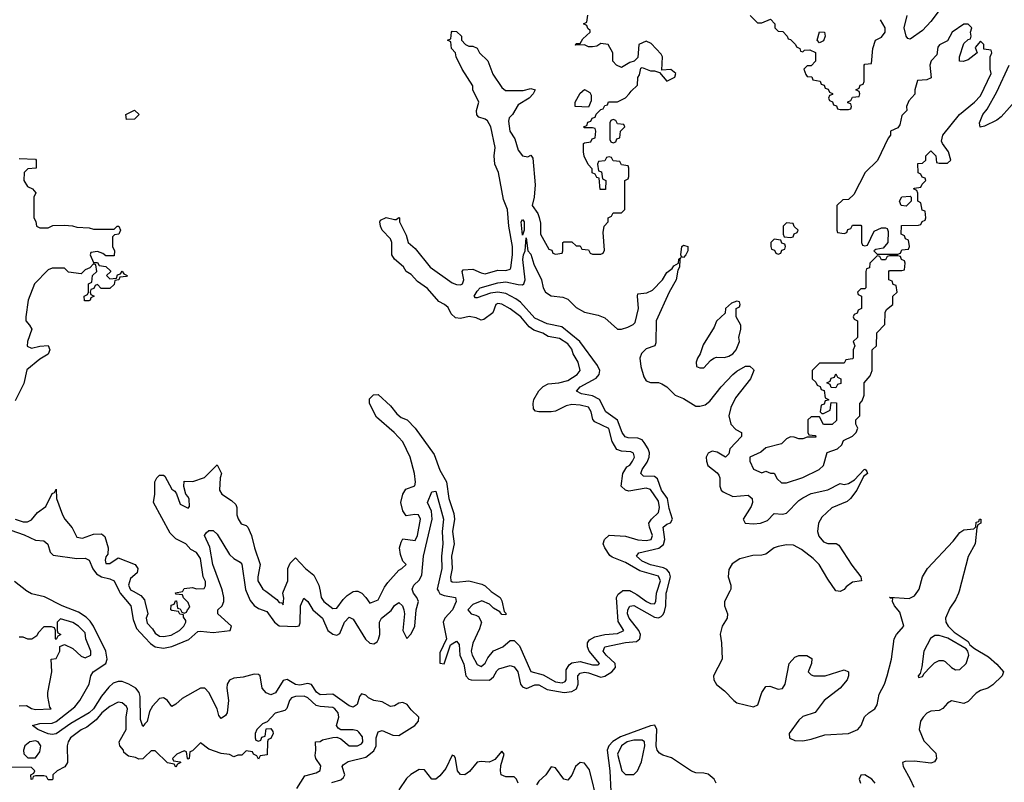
# Model space of a CAD drawing. Header units: inches. Extents: x 2710684 to 2828758, y 857022 to 965663.
# Tile 119 of 256: x 2769393 to 2774166, y 869074 to 872770. Entities that reach past the tile are written whole.
import ezdxf

# ---------------------------------------------------------------- set-up
doc = ezdxf.new("R2010")
doc.units = ezdxf.units.IN
doc.header["$MEASUREMENT"] = 0
for name, color, linetype in [('C7866', 7, 'Continuous'), ('C7867', 7, 'Continuous'), ('C7876', 7, 'Continuous'), ('C7877', 7, 'Continuous')]:
    doc.layers.add(name, color=color, linetype=linetype)

msp = doc.modelspace()

# ---------------------------------------------------------------- linework, layer by layer
at = {"layer": 'C7866', "color": 4}
for points, elevation in [([(2770000, 869356.6), (2769990, 869344), (2769978.4, 869378.4), (2769976.9, 869490), (2769971.1, 869510), (2769955.1, 869530), (2769922, 869550), (2769890, 869562.7), (2769870, 869562.7), (2769846.3, 869553.7), (2769824.3, 869535.7), (2769788.6, 869491.4), (2769750.2, 869430), (2769730, 869411), (2769640.7, 869359.3), (2769570, 869309.6), (2769550, 869305.1), (2769530, 869309.7), (2769481.2, 869330), (2769455.3, 869350), (2769490, 869359.5), (2769550, 869361.1), (2769570, 869368.4), (2769660.5, 869439.5), (2769684.4, 869470), (2769729.3, 869550), (2769737, 869590), (2769749.6, 869610), (2769811, 869650), (2769817.4, 869670), (2769809.8, 869710), (2769750.5, 869830.5), (2769734.5, 869854.5), (2769714.5, 869874.5), (2769678, 869898), (2769598.4, 869930), (2769512.4, 869972.4), (2769450, 869987.2), (2769430, 869998.3), (2769427.8, 870000)], 4), ([(2769874.3, 870000), (2769879.1, 869990), (2769931.8, 869930), (2769942.8, 869862.8), (2769958.7, 869818.7), (2770000, 869775.9)], 4), ([(2769943.3, 870000), (2769979.9, 869979.9), (2769998, 869958), (2770000, 869949.5)], 8), ([(2769390, 869444.9), (2769426, 869446), (2769450, 869431.3), (2769470, 869427.3), (2769546, 869430), (2769538, 869438), (2769528.7, 869490), (2769528.7, 869510), (2769548, 869610), (2769546, 869670), (2769570, 869674), (2769588, 869710), (2769588, 869732), (2769610, 869742), (2769650, 869722), (2769690, 869684.7), (2769710, 869678), (2769738, 869690), (2769738, 869710), (2769714, 869770), (2769710, 869798), (2769678, 869830), (2769650, 869848), (2769590, 869866), (2769574, 869850), (2769574, 869810), (2769578, 869798), (2769592, 869790), (2769578, 869782), (2769570, 869766), (2769566, 869770), (2769566, 869810), (2769562, 869822), (2769547.3, 869827.3), (2769510, 869828), (2769482, 869798), (2769476, 869784), (2769451.6, 869768.4), (2769431.6, 869768.4), (2769410, 869778), (2769390, 869778)], 8), ([(2770000, 869197.5), (2769990, 869188), (2769970, 869186), (2769954.6, 869194.6), (2769920.4, 869200.4), (2769898, 869218), (2769895.3, 869230), (2769878, 869250), (2769875.3, 869270), (2769909, 869330), (2769908.7, 869390), (2769915.1, 869430), (2769910, 869442), (2769890, 869459), (2769870, 869462), (2769830, 869442), (2769791, 869410), (2769763.4, 869376.6), (2769718.8, 869341.2), (2769690, 869329), (2769638.8, 869290), (2769627.3, 869270), (2769622.8, 869250), (2769624.7, 869170), (2769611.1, 869148.9), (2769574, 869130), (2769554, 869110), (2769554, 869090), (2769550, 869086), (2769530, 869086), (2769522, 869102), (2769510, 869106), (2769470, 869106), (2769458, 869102), (2769454, 869090), (2769448, 869088), (2769446, 869110), (2769462, 869118), (2769466, 869130), (2769450, 869146), (2769352.7, 869147.3)], 8)]:
    msp.add_lwpolyline(points, dxfattribs=dict(at, elevation=elevation))
at = {"layer": 'C7866', "color": 4, "elevation": 8}
msp.add_lwpolyline([(2769470, 869274.5), (2769442, 869270), (2769418, 869250), (2769411.3, 869230), (2769412, 869212), (2769432.7, 869192.7), (2769470, 869192), (2769490, 869222), (2769495.1, 869250), (2769482, 869270)], close=True, dxfattribs=at)
at = {"layer": 'C7867', "color": 4, "elevation": 8}
msp.add_lwpolyline([(2769910, 872286), (2769908, 872310), (2769950, 872331.3), (2769971.3, 872310), (2769950, 872288)], close=True, dxfattribs=at)
at = {"layer": 'C7867', "color": 4}
for points, elevation in [([(2769390, 872098), (2769470, 872094), (2769472, 872090), (2769472, 872050), (2769432.7, 872047.3), (2769414, 872030), (2769412, 871990), (2769430, 871962), (2769454, 871950), (2769471.6, 871931.6), (2769462, 871910), (2769462, 871810), (2769471.6, 871791.6), (2769474, 871770), (2769490, 871762), (2769530, 871762), (2769552.7, 871772.7), (2769610, 871774), (2769648.4, 871771.6), (2769670, 871764.7), (2769730, 871762), (2769750, 871754), (2769850, 871754), (2769866, 871770), (2769874, 871770), (2769882, 871750), (2769874, 871730), (2769852.7, 871727.3), (2769842, 871718), (2769842, 871670), (2769852, 871650), (2769850, 871626), (2769810, 871626), (2769796.4, 871636.4), (2769770, 871646), (2769738, 871642), (2769734, 871630), (2769750, 871594), (2769770, 871594), (2769778, 871578), (2769810, 871574), (2769832.7, 871552.7), (2769832.7, 871547.3), (2769814, 871530), (2769830, 871514), (2769862, 871518), (2769867.3, 871532.7), (2769882, 871538), (2769890, 871552), (2769898, 871538), (2769914, 871530), (2769910, 871526), (2769878, 871522), (2769874, 871510), (2769854, 871506), (2769850, 871486), (2769830, 871468), (2769788, 871468), (2769770, 871486), (2769758, 871482), (2769752.7, 871467.3), (2769738, 871462), (2769734, 871450), (2769738, 871438), (2769754, 871430), (2769738, 871422), (2769734, 871410), (2769727.3, 871407.3), (2769707.3, 871407.3), (2769706, 871430), (2769722, 871438), (2769726, 871450), (2769726, 871490), (2769742, 871498), (2769746, 871530), (2769766, 871550), (2769762, 871582), (2769750, 871586), (2769732.7, 871567.3), (2769710, 871558), (2769690, 871538), (2769630, 871546), (2769610, 871566), (2769550, 871566), (2769530, 871558), (2769464.7, 871490), (2769434, 871410), (2769422, 871330), (2769422.8, 871310), (2769441, 871290), (2769451, 871270), (2769430.8, 871210), (2769428.1, 871188.1), (2769450, 871177.3), (2769490, 871187.3), (2769531.3, 871191.3), (2769538.8, 871170), (2769530.5, 871149.5), (2769490, 871125.2), (2769426.9, 871073.1), (2769413, 871007), (2769370, 870922)], 8), ([(2769371.3, 870350), (2769410, 870336), (2769430, 870336), (2769450, 870346), (2769479, 870381), (2769519, 870410), (2769550, 870474), (2769562, 870478), (2769570, 870494), (2769571.3, 870450), (2769601, 870370), (2769611.3, 870350), (2769647.1, 870307.1), (2769670, 870262), (2769696.9, 870256.9), (2769750, 870276), (2769790, 870278), (2769805.4, 870265.4), (2769822, 870210), (2769819.6, 870180.4), (2769810, 870166), (2769806.8, 870150), (2769810, 870134), (2769830, 870134), (2769870, 870162), (2769952, 870130), (2769964.7, 870110), (2769962, 870090), (2769930, 870062), (2769920.7, 870030), (2769930, 870007.3), (2769943.3, 870000)], 8), ([(2769350, 870295.3), (2769413.7, 870273.7), (2769470, 870248.2), (2769510, 870244.9), (2769528.5, 870228.5), (2769540.4, 870190), (2769555.6, 870175.6), (2769670, 870158.3), (2769710, 870160.4), (2769730, 870150.7), (2769747.8, 870107.8), (2769764.9, 870084.9), (2769790, 870070.2), (2769830, 870060.9), (2769850.2, 870050.2), (2769874.3, 870000)], 4), ([(2769427.8, 870000), (2769367.7, 870047.7)], 4)]:
    msp.add_lwpolyline(points, dxfattribs=dict(at, elevation=elevation))
at = {"layer": 'C7876', "color": 4}
for points, elevation in [([(2770000, 869949.5), (2770014, 869890), (2770006, 869870), (2770010, 869844.7), (2770037.1, 869817.1), (2770050, 869796), (2770070, 869782), (2770090, 869780.7), (2770127.3, 869787.3), (2770168, 869810), (2770188, 869830), (2770198, 869850), (2770198, 869858), (2770186, 869874), (2770186, 869886), (2770168.4, 869888.4), (2770162, 869902), (2770130, 869906), (2770126, 869910), (2770127.3, 869932.7), (2770142, 869938), (2770147.3, 869952.7), (2770152.7, 869952.7), (2770158, 869918), (2770170, 869914), (2770178, 869898), (2770190, 869894), (2770202, 869898), (2770206, 869910), (2770218, 869922), (2770210, 869946), (2770187.3, 869967.3), (2770182, 869982), (2770150, 869986), (2770147.3, 869992.7), (2770182, 869998), (2770183, 870000)], 8), ([(2770000, 869775.9), (2770027.4, 869747.4), (2770050, 869730.2), (2770090, 869724.5), (2770130, 869732.9), (2770213.3, 869766.7), (2770255.8, 869804.2), (2770270, 869807.1), (2770330, 869800.2), (2770412.3, 869810), (2770418.7, 869830), (2770354, 869890), (2770352.7, 869910), (2770373.6, 869930), (2770382, 869950), (2770382.3, 869970), (2770375.3, 870000)], 4), ([(2770491, 870000), (2770510, 869954.4), (2770530, 869930.4), (2770550, 869915.8), (2770590, 869902.4), (2770627.4, 869850), (2770650, 869832.9), (2770731.3, 869828.7), (2770747, 869833), (2770752.4, 869847.6), (2770754.7, 869930), (2770770, 869966.8), (2770790, 869951), (2770813.7, 869910), (2770860.3, 869870), (2770886.5, 869810), (2770910, 869791.8), (2770930, 869787.6), (2770945.1, 869794.9), (2770966.9, 869850), (2770990, 869874), (2771010, 869864), (2771068.5, 869768.5), (2771090, 869749), (2771110, 869744.6), (2771124.9, 869755.1), (2771132.3, 869767.7), (2771138.2, 869790), (2771137.7, 869850), (2771146, 869870), (2771193.7, 869906.3), (2771210, 869930.6), (2771230, 869944.9), (2771248.5, 869928.5), (2771254.9, 869910), (2771257.4, 869890), (2771250.4, 869810.4), (2771270, 869771), (2771290, 869794), (2771308, 869830), (2771314.5, 869910), (2771325.7, 869950), (2771318.3, 869970), (2771301.3, 869990), (2771298, 870000)], 4), ([(2770585.5, 870000), (2770639.8, 869959.8), (2770650, 869946), (2770663.6, 869943.6), (2770670, 869934), (2770673.6, 869966.4), (2770668, 869990), (2770672.1, 870000)], 8), ([(2770848.9, 870000), (2770854.8, 869970), (2770866.8, 869950), (2770910, 869916), (2770930, 869918), (2770960.7, 869959.3), (2770980.7, 869979.3), (2771010, 869998.8), (2771020.9, 870000)], 8), ([(2771032, 870000), (2771050.6, 869990.6), (2771071.3, 869970), (2771090, 869942), (2771130, 869958), (2771151.2, 870000)], 8), ([(2771422.4, 870000), (2771430, 869987.2), (2771450, 869978.9), (2771506, 869970), (2771508.5, 869950), (2771490.9, 869909.1), (2771453.1, 869870), (2771445.2, 869850), (2771461.3, 869770), (2771430, 869702), (2771430, 869652), (2771450, 869648), (2771480.5, 869739.5), (2771510, 869758.8), (2771522.5, 869742.5), (2771527.2, 869690), (2771545.9, 869645.9), (2771555.2, 869590), (2771570, 869573.1), (2771581, 869570), (2771670.9, 869569.1), (2771690, 869584.9), (2771705.7, 869614.3), (2771716.2, 869623.8), (2771770, 869639.5), (2771790, 869634), (2771807.4, 869610), (2771820.9, 869550), (2771830, 869536.4), (2771850, 869528.9), (2771890, 869546.3), (2771910, 869546.5), (2771950, 869523.6), (2772031.5, 869508.5), (2772070, 869514.2), (2772092.7, 869527.3), (2772099.8, 869550), (2772098.3, 869590), (2772110, 869603.7), (2772130, 869607.1), (2772150, 869603.8), (2772210, 869583.2), (2772230, 869589.1), (2772263.5, 869610), (2772280.4, 869630), (2772279.8, 869650), (2772235.4, 869690), (2772222, 869710), (2772229.5, 869730), (2772330, 869751.1), (2772383.5, 869756.5), (2772399.7, 869770), (2772402, 869790), (2772393.8, 869810), (2772347.3, 869870), (2772339.2, 869890), (2772340.4, 869910), (2772350, 869928), (2772370, 869930.3), (2772470, 869873.8), (2772490, 869871.6), (2772502, 869878), (2772512.7, 869887.3), (2772519, 869901), (2772525.3, 869930), (2772527, 869990), (2772529.5, 870000)], 4), ([(2771677.5, 870000), (2771678.8, 869998.8), (2771722, 869970), (2771730, 869954), (2771742, 869902), (2771750, 869894), (2771750, 869886), (2771730, 869888), (2771720.4, 869900.4), (2771690, 869918), (2771670, 869938), (2771633.6, 869953.6), (2771590, 869935.3), (2771566, 869910), (2771582, 869890), (2771604.7, 869884.7), (2771616.9, 869876.9), (2771631.3, 869850), (2771622, 869818), (2771590, 869748.7), (2771581.6, 869710), (2771586, 869690), (2771610, 869644.7), (2771630, 869636), (2771650, 869651.3), (2771662.9, 869677.1), (2771689.3, 869710.7), (2771735.3, 869730), (2771770, 869762), (2771790, 869762), (2771815.9, 869735.9), (2771870, 869611), (2771930, 869595.5), (2771990, 869560.5), (2772023.2, 869556.8), (2772037.2, 869562.8), (2772042.7, 869570), (2772041.6, 869618.4), (2772056.3, 869643.7), (2772070, 869653.4), (2772110, 869659.3), (2772170, 869643.1), (2772197, 869643), (2772204, 869650), (2772154, 869710), (2772146, 869730), (2772145.2, 869750), (2772154.8, 869765.2), (2772181, 869779), (2772230, 869790.8), (2772290, 869794.8), (2772322, 869810), (2772293.4, 869853.4), (2772286, 869970), (2772293.6, 869986.4), (2772312.8, 870000)], 8), ([(2772355.5, 870000), (2772384.4, 869984.4), (2772431, 869950), (2772450, 869940.5), (2772470, 869938.8), (2772476.2, 869950), (2772480.5, 869990), (2772483.6, 870000)], 8), ([(2772834.7, 870000), (2772810.3, 869950), (2772810.3, 869930), (2772824.2, 869890), (2772822.6, 869870), (2772798.9, 869830), (2772788.1, 869791.9), (2772795.2, 869750), (2772797.6, 869670), (2772755.8, 869590), (2772758.4, 869570), (2772770, 869547.7), (2772810, 869517.3), (2772854.9, 869470), (2772870, 869459.5), (2772950, 869439.1), (2772970.9, 869449.1), (2772990.9, 869509.1), (2773010, 869538), (2773030, 869540.4), (2773070, 869525.3), (2773090, 869528.4), (2773103, 869550), (2773123.6, 869650), (2773150, 869680.5), (2773170, 869688.2), (2773208, 869688), (2773233.4, 869673.4), (2773230.7, 869650), (2773214.8, 869610), (2773230, 869594.8), (2773242, 869590), (2773298, 869590), (2773390, 869618.8), (2773411, 869610), (2773410.7, 869590), (2773404, 869570), (2773370.7, 869530), (2773292.4, 869470), (2773248.5, 869411.5), (2773190, 869392.8), (2773170, 869375.1), (2773123.8, 869310), (2773124.9, 869290), (2773130, 869286), (2773150, 869276.4), (2773190, 869275.3), (2773230, 869283.2), (2773295.2, 869304.8), (2773410, 869311.3), (2773455.4, 869330), (2773472, 869350), (2773488.8, 869391.2), (2773508.8, 869411.2), (2773538.4, 869430), (2773549.6, 869450), (2773558.7, 869501.3), (2773584.7, 869550), (2773598.9, 869590), (2773618.4, 869670), (2773632.3, 869770), (2773642.7, 869790), (2773679, 869830), (2773658.9, 869898.9), (2773634, 869930), (2773624, 869950), (2773626, 869966), (2773614, 869966), (2773608.7, 869971.3), (2773705.4, 869965.4), (2773730, 869978), (2773746.5, 870000)], 4), ([(2773374, 870000), (2773370, 869998), (2773360, 870000)], 4), ([(2773947.2, 870000), (2773944.7, 869990), (2773930, 869958), (2773902, 869918), (2773881, 869870), (2773882.8, 869850), (2773894, 869830), (2773922.4, 869802.4), (2773990, 869756), (2773999.6, 869739.6), (2774022, 869722), (2774090, 869682), (2774130, 869646), (2774162.8, 869610), (2774156, 869590), (2774110, 869546), (2774086, 869530), (2774050, 869519.3), (2774030, 869506), (2773990, 869465.1), (2773970, 869456.2), (2773910, 869469.5), (2773890, 869458), (2773868.5, 869431.5), (2773850, 869422), (2773810, 869419.5), (2773790, 869409.3), (2773773.4, 869390), (2773759.1, 869370), (2773753, 869330), (2773775.3, 869275.3), (2773834.6, 869214.6), (2773837.3, 869190), (2773827.3, 869172.7), (2773810, 869166), (2773730, 869176.3), (2773685.5, 869174.5), (2773672, 869170), (2773676.3, 869150), (2773710.4, 869090), (2773727.3, 869050)], 4), ([(2770906.7, 869073.3), (2770950, 869086.7), (2770962.9, 869097.1), (2770969.4, 869110), (2770956, 869150), (2770961.6, 869158.4), (2770985.3, 869174.7), (2771070, 869196.1), (2771110, 869226), (2771121.5, 869250), (2771120.4, 869290), (2771130, 869318), (2771150, 869325.3), (2771202, 869302), (2771230, 869300.8), (2771307.8, 869350), (2771326.3, 869370), (2771327.6, 869390), (2771290, 869425.1), (2771270.5, 869450.5), (2771250, 869460.9), (2771230, 869458), (2771210, 869445.4), (2771190, 869442), (2771150, 869463.5), (2771109.8, 869469.8), (2771083.3, 869483.3), (2771070, 869496.3), (2771050, 869502), (2771040.4, 869490), (2771028.8, 869451.2), (2771010, 869437.6), (2770990, 869444.7), (2770910, 869501.7), (2770850, 869497.2), (2770830.8, 869510.8), (2770807.8, 869547.8), (2770790, 869552.8), (2770750, 869544.2), (2770730, 869547.2), (2770690, 869572.1), (2770670, 869568), (2770632.7, 869507.3), (2770610, 869497.6), (2770587.3, 869507.3), (2770567.6, 869530), (2770558.4, 869590), (2770550, 869596.3), (2770530, 869598.3), (2770475.9, 869584.1), (2770430, 869578), (2770410, 869569.6), (2770399, 869550), (2770396.1, 869530), (2770404.9, 869470), (2770399.1, 869410), (2770390, 869397.2), (2770370, 869383.7), (2770357.5, 869397.5), (2770349.6, 869430), (2770309.7, 869510), (2770290.7, 869530.7), (2770270, 869529.7), (2770180.2, 869479.8), (2770150, 869452.3), (2770130, 869442), (2770109.3, 869470), (2770098, 869478), (2770090, 869482.9), (2770070, 869479.6), (2770036.5, 869443.5), (2770022.7, 869417.2), (2770010, 869369.2), (2770000, 869356.6)], 4), ([(2770736.5, 869043.5), (2770774.6, 869105.4), (2770830, 869120.5), (2770850, 869132), (2770853.1, 869153.1), (2770829, 869189), (2770824.7, 869204.7), (2770828.7, 869230), (2770826, 869270), (2770850, 869272), (2770860.2, 869279.8), (2770910, 869291.3), (2770930, 869292), (2770950, 869284.7), (2770990, 869251.3), (2771030, 869251), (2771050, 869261), (2771056, 869270), (2771053.8, 869293.8), (2771037.5, 869317.5), (2771030, 869324), (2771010, 869329), (2770950, 869328), (2770936.4, 869336.4), (2770928, 869350), (2770939.3, 869390), (2770936, 869410), (2770921.2, 869430), (2770910, 869436.2), (2770850, 869440.7), (2770830, 869446.6), (2770790, 869482.7), (2770771.4, 869491.4), (2770730, 869489.3), (2770710, 869484), (2770700.7, 869470), (2770687.7, 869432.3), (2770678.5, 869421.5), (2770631.1, 869408.9), (2770592.7, 869367.3), (2770570, 869358), (2770542, 869330), (2770534, 869310), (2770534, 869290), (2770538, 869278), (2770550, 869274), (2770562, 869278), (2770567.3, 869292.7), (2770582, 869298), (2770587.3, 869332.7), (2770610, 869334), (2770619.6, 869319.6), (2770622, 869310), (2770610, 869286), (2770598, 869282), (2770594, 869270), (2770592.7, 869207.3), (2770558, 869202), (2770550, 869186), (2770542, 869202), (2770526, 869210), (2770522, 869222), (2770490, 869226), (2770470, 869206), (2770450, 869206), (2770430, 869198), (2770410, 869208), (2770370, 869214), (2770310, 869235.3), (2770270, 869266), (2770230, 869226), (2770218, 869222), (2770214, 869190), (2770210, 869186), (2770206, 869190), (2770202, 869222), (2770190, 869226), (2770154, 869210), (2770134, 869190), (2770138, 869178), (2770170, 869174), (2770174, 869170), (2770158, 869162), (2770150, 869148), (2770142, 869162), (2770110, 869168), (2770050, 869226), (2770030, 869226), (2770000, 869197.5)], 8), ([(2772768.6, 869070), (2772759.8, 869090), (2772730, 869112.7), (2772710, 869118.9), (2772670, 869119.8), (2772650, 869127.6), (2772552.2, 869192.2), (2772510, 869205.1), (2772494.4, 869214.4), (2772483.1, 869230), (2772477.8, 869250), (2772481.3, 869330), (2772471, 869351), (2772450, 869348.2), (2772305.9, 869294.1), (2772268.9, 869271.1), (2772248, 869250), (2772240.7, 869230), (2772253.2, 869130), (2772258.3, 869030)], 4), ([(2771809.8, 869069.7), (2771800.7, 869090), (2771790, 869100.7), (2771750, 869100.5), (2771727.3, 869110), (2771723, 869130), (2771725.1, 869154.9), (2771740.9, 869210), (2771730, 869225.2), (2771695.4, 869184.6), (2771682.6, 869177.4), (2771667.9, 869172.1), (2771630, 869175.1), (2771610, 869171.2), (2771573.9, 869126.2), (2771550, 869109.7), (2771530, 869111.8), (2771515.1, 869130), (2771505.2, 869190), (2771500.4, 869200.4), (2771490, 869205.2), (2771458.4, 869141.6), (2771430, 869105.1), (2771410, 869089.5), (2771390, 869089.3), (2771355.2, 869135.2), (2771330, 869136.8), (2771288.8, 869111.2), (2771268.3, 869091.7), (2771230, 869038)], 4), ([(2772196, 868970), (2772155, 869135), (2772130, 869166.6), (2772110, 869169.7), (2772086.5, 869150), (2772070, 869109), (2772050, 869084.5), (2772030, 869089.4), (2771990, 869143.7), (2771970, 869149.3), (2771943.1, 869110), (2771910, 869079.7), (2771897.8, 869062.2)], 4), ([(2773539.5, 869070), (2773523.7, 869090), (2773490, 869109.4), (2773470.7, 869109.3), (2773461.6, 869090), (2773468.4, 869070)], 4)]:
    msp.add_lwpolyline(points, dxfattribs=dict(at, elevation=elevation))
for points, elevation in [([(2773850, 869786), (2773830, 869786), (2773808.5, 869771.5), (2773775.5, 869710), (2773766.4, 869633.6), (2773758, 869602), (2773748.2, 869590), (2773750, 869582), (2773770, 869587.3), (2773778, 869602), (2773807.3, 869632.7), (2773827.7, 869652.3), (2773850, 869664.9), (2773870, 869664.9), (2773879.9, 869659.9), (2773910, 869630.8), (2773930, 869619.1), (2773950, 869620.5), (2773980.9, 869650), (2773994, 869690), (2773989.3, 869709.3), (2773980.4, 869720.4), (2773892, 869772)], 4), ([(2772370, 869278.9), (2772337.3, 869270), (2772310.6, 869250), (2772290.7, 869210), (2772311.3, 869130), (2772330, 869111.3), (2772370, 869112), (2772388, 869130), (2772407.3, 869172.7), (2772422.7, 869250), (2772421.2, 869270), (2772410, 869278)], 8)]:
    msp.add_lwpolyline(points, close=True, dxfattribs=dict(at, elevation=elevation))
at = {"layer": 'C7877', "color": 4}
for points, elevation in [([(2773850, 872814.5), (2773810, 872760.5), (2773770, 872718), (2773710, 872676), (2773699, 872679), (2773689.5, 872689.5), (2773680.7, 872730), (2773694.3, 872790)], 4), ([(2772483.6, 870000), (2772498.7, 870050), (2772490, 870073), (2772398.9, 870098.9), (2772330, 870139.6), (2772264.7, 870164.7), (2772253.2, 870173.2), (2772228.7, 870210), (2772222, 870230), (2772228, 870250), (2772250, 870272), (2772330, 870267.7), (2772390, 870248.4), (2772430, 870246.4), (2772453.2, 870250), (2772460.9, 870270), (2772445.2, 870310), (2772442.7, 870330), (2772455.1, 870350), (2772490, 870381), (2772494.5, 870405.5), (2772490, 870436), (2772450, 870492.3), (2772430, 870499.5), (2772345.6, 870485.6), (2772329.3, 870489.3), (2772309.3, 870509.3), (2772317.2, 870570), (2772336.5, 870603.5), (2772350, 870611.3), (2772364, 870630), (2772373.2, 870650), (2772368.9, 870668.9), (2772356, 870676), (2772310, 870679.3), (2772287.3, 870687.3), (2772265.6, 870725.6), (2772249.3, 870789.3), (2772181.2, 870821.2), (2772171.9, 870831.9), (2772163.7, 870870), (2772150, 870892.3), (2772110, 870901.6), (2772070, 870904.7), (2772041.8, 870898.2), (2771990, 870872.3), (2771970, 870869), (2771909.1, 870869.1), (2771893.2, 870873.2), (2771883.7, 870883.7), (2771881.2, 870910), (2771885.2, 870930), (2771910, 870972), (2771930, 870992), (2771954, 871006), (2772006, 871010), (2772050, 871022), (2772095.3, 871050), (2772109, 871070), (2772099.3, 871110), (2772076, 871150), (2772070, 871174), (2772050, 871199.3), (2772010, 871225.2), (2771955.1, 871235.1), (2771928.7, 871250), (2771885.1, 871265.1), (2771862, 871282), (2771822.7, 871330), (2771770, 871369.2), (2771730, 871392), (2771710, 871394.5), (2771701, 871390), (2771686, 871350), (2771643.5, 871316.5), (2771630, 871313.2), (2771605.4, 871325.4), (2771571.2, 871331.2), (2771530, 871322), (2771504.8, 871324.8), (2771484.4, 871344.4), (2771470, 871374.5), (2771452.3, 871390), (2771424, 871404), (2771370, 871466.6), (2771321.3, 871501.3), (2771290, 871535.3), (2771266, 871550), (2771252.9, 871572.9), (2771209, 871610), (2771197.2, 871630), (2771197.2, 871690), (2771190, 871708), (2771149.4, 871749.4), (2771142, 871770), (2771138, 871790), (2771142, 871798), (2771168.7, 871811.3), (2771210, 871802), (2771218, 871802), (2771230, 871812), (2771234, 871810), (2771234, 871790), (2771266.4, 871726.4), (2771276, 871690), (2771310, 871661), (2771382.8, 871570), (2771490, 871494), (2771510, 871486), (2771530, 871485.5), (2771539, 871490), (2771545.2, 871510), (2771538, 871550), (2771543.1, 871556.9), (2771590, 871560.7), (2771630, 871543), (2771650, 871539.1), (2771710, 871556.3), (2771750, 871554), (2771770, 871561), (2771773.4, 871566.6), (2771782.4, 871630), (2771782.4, 871670), (2771763.6, 871770), (2771757.6, 871850), (2771738.3, 871898.3), (2771713.6, 872030), (2771696.2, 872070), (2771693.6, 872110), (2771698.4, 872150), (2771677.2, 872250), (2771660.2, 872280.2), (2771650, 872288.7), (2771618, 872298), (2771608.4, 872308.4), (2771608, 872330), (2771619, 872370), (2771589.4, 872429.4), (2771589, 872450), (2771538, 872530), (2771508, 872590), (2771506, 872610), (2771486, 872630), (2771482, 872662), (2771466, 872670), (2771482, 872678), (2771486, 872710), (2771490, 872714), (2771510, 872712), (2771534, 872690), (2771534, 872670), (2771554, 872650), (2771570, 872642), (2771590, 872642), (2771610, 872632), (2771622, 872610), (2771662, 872570), (2771686.4, 872506.4), (2771730, 872442), (2771747.1, 872427.1), (2771833.2, 872426.8), (2771870, 872436), (2771892, 872430), (2771882, 872410), (2771862, 872390), (2771810, 872358), (2771782, 872310), (2771764.9, 872295.1), (2771762.5, 872277.5), (2771768.2, 872230), (2771792.8, 872192.8), (2771810, 872137.3), (2771830, 872111), (2771855.3, 872104.7), (2771870, 872114), (2771879.6, 872099.6), (2771891, 871970), (2771886, 871910), (2771877.3, 871870), (2771904, 871830), (2771910.8, 871810.8), (2771916.9, 871783.1), (2771918, 871730), (2771958, 871658), (2771972.7, 871652.7), (2771978, 871638), (2771990, 871634), (2772022, 871638), (2772026, 871650), (2772026, 871690), (2772030, 871694), (2772070, 871694), (2772090, 871674), (2772110, 871674), (2772118, 871658), (2772150, 871654), (2772158, 871638), (2772170, 871634), (2772210, 871634), (2772222, 871638), (2772227.3, 871652.7), (2772222, 871738), (2772226, 871770), (2772246, 871790), (2772246, 871810), (2772262, 871818), (2772270, 871834), (2772310, 871834), (2772326, 871850), (2772326, 871990), (2772342, 871998), (2772346, 872010), (2772346, 872050), (2772342, 872062), (2772310, 872066), (2772302, 872082), (2772270, 872086), (2772262, 872102), (2772250, 872106), (2772238, 872102), (2772230, 872086), (2772198, 872082), (2772194, 872070), (2772198, 872038), (2772212.7, 872032.7), (2772218, 871998), (2772234, 871990), (2772232.7, 871947.3), (2772207.3, 871947.3), (2772202, 872002), (2772190, 872006), (2772182, 872022), (2772168.4, 872028.4), (2772167.3, 872047.3), (2772148.4, 872068.4), (2772128.4, 872108.4), (2772126, 872130), (2772126, 872170), (2772130, 872174), (2772162, 872178), (2772167.3, 872192.7), (2772182, 872198), (2772186, 872230), (2772182, 872242), (2772170, 872246), (2772130, 872246), (2772126, 872250), (2772142, 872258), (2772147.3, 872272.7), (2772162, 872278), (2772167.3, 872292.7), (2772182, 872298), (2772187.3, 872312.7), (2772210, 872334), (2772222, 872338), (2772230, 872354), (2772242, 872358), (2772247.3, 872372.7), (2772290, 872371.3), (2772330, 872392), (2772348, 872410), (2772356.4, 872423.6), (2772387.3, 872452.7), (2772388.7, 872490), (2772397.2, 872502.8), (2772404.7, 872535.3), (2772410, 872538), (2772450, 872522), (2772470, 872522), (2772494, 872514), (2772530, 872472), (2772568.4, 872491.6), (2772574, 872510), (2772550, 872528.7), (2772506, 872526), (2772508.7, 872590), (2772503.1, 872603.1), (2772454.6, 872654.6), (2772430, 872666), (2772394, 872650), (2772390, 872586), (2772371.6, 872568.4), (2772350, 872562), (2772310, 872538), (2772286, 872550), (2772268.4, 872568.4), (2772268, 872610), (2772246, 872650), (2772210, 872655.3), (2772190, 872642), (2772170, 872638), (2772150, 872638), (2772130, 872648), (2772087.3, 872647.3), (2772090, 872654), (2772110, 872654), (2772123.1, 872676.9), (2772158, 872710), (2772158, 872718), (2772147.3, 872727.3), (2772142, 872742), (2772126, 872750), (2772142, 872758), (2772147.3, 872792.7)], 8), ([(2772934, 872790), (2772970, 872754), (2772990, 872754), (2773032.7, 872772.7), (2773054, 872750), (2773054, 872730), (2773070, 872714), (2773092.7, 872712.7), (2773114, 872690), (2773118, 872678), (2773130, 872674), (2773154, 872650), (2773158, 872638), (2773174, 872630), (2773178, 872618), (2773190, 872614), (2773198, 872622), (2773223.6, 872623.6), (2773251, 872611), (2773251.3, 872568.7), (2773230, 872546), (2773210, 872546), (2773194, 872530), (2773203.6, 872503.6), (2773210, 872494), (2773232.7, 872492.7), (2773238, 872478), (2773272.7, 872472.7), (2773278, 872458), (2773292.7, 872452.7), (2773298, 872438), (2773312.7, 872432.7), (2773318, 872418), (2773332.7, 872412.7), (2773332.7, 872407.3), (2773318, 872402), (2773314, 872390), (2773318, 872378), (2773332.7, 872372.7), (2773338, 872358), (2773352.7, 872352.7), (2773358, 872338), (2773370, 872334), (2773410, 872334), (2773422, 872338), (2773426, 872350), (2773422, 872362), (2773407.3, 872367.3), (2773407.3, 872372.7), (2773422, 872378), (2773430, 872394), (2773462, 872398), (2773466, 872410), (2773462, 872422), (2773446, 872430), (2773462, 872438), (2773467.3, 872452.7), (2773482, 872458), (2773486, 872470), (2773486, 872550), (2773490, 872554), (2773522, 872558), (2773528, 872630), (2773542, 872670), (2773570, 872686), (2773588.7, 872710), (2773588.7, 872730), (2773566, 872770)], 8), ([(2774231.8, 872390), (2774150, 872299.3), (2774130, 872282.7), (2774070, 872254), (2774048.7, 872248.7), (2774046, 872270), (2774062, 872310), (2774083.5, 872336.5), (2774130, 872420.5), (2774189.8, 872550)], 4), ([(2772529.5, 870000), (2772547, 870070), (2772543.1, 870090), (2772530, 870104.7), (2772513.3, 870113.3), (2772450, 870128), (2772410, 870145.1), (2772382.7, 870170), (2772394.2, 870185.8), (2772490.6, 870209.4), (2772513.5, 870226.5), (2772521, 870250), (2772511.6, 870310), (2772530, 870325.3), (2772548.2, 870331.8), (2772557.4, 870350), (2772541.3, 870401.3), (2772533.8, 870450), (2772504.8, 870490), (2772484, 870544), (2772470, 870556.4), (2772417.6, 870557.6), (2772404.2, 870570), (2772409.7, 870590), (2772434.3, 870625.7), (2772445.1, 870650), (2772445.3, 870670), (2772439.2, 870690), (2772420.8, 870720.8), (2772410, 870733.5), (2772390, 870742), (2772343.3, 870743.3), (2772327.9, 870747.9), (2772313.5, 870770), (2772290, 870829.6), (2772234.7, 870870), (2772204.2, 870930), (2772170, 870946.4), (2772116.1, 870956.1), (2772092.7, 870970), (2772109.6, 870990), (2772187.2, 871032.8), (2772202, 871050), (2772204.4, 871070), (2772193.9, 871093.9), (2772108.3, 871210), (2772020.8, 871280.8), (2771950, 871296.4), (2771890, 871323.9), (2771820.2, 871400.2), (2771797.7, 871417.7), (2771750, 871443.5), (2771710, 871449.8), (2771675.4, 871444.6), (2771610, 871422.7), (2771602.7, 871422.7), (2771595.3, 871430), (2771610, 871454.8), (2771625.2, 871470), (2771710, 871494.6), (2771750, 871499), (2771810, 871486.3), (2771830, 871485.3), (2771836.2, 871490), (2771843.5, 871510), (2771831.6, 871608.4), (2771834.5, 871630), (2771843.7, 871650), (2771847.3, 871712.7), (2771856.3, 871650), (2771870, 871634), (2771885.7, 871585.7), (2771921.7, 871510), (2771930.4, 871470), (2771941.6, 871450), (2771970, 871432.4), (2772025.7, 871425.7), (2772050, 871414.9), (2772090, 871375.5), (2772130, 871352.4), (2772197.5, 871337.5), (2772230, 871325.5), (2772290, 871270.5), (2772310, 871270.4), (2772340.7, 871279.3), (2772367.2, 871292.8), (2772376.8, 871303.2), (2772392.3, 871370), (2772387, 871430), (2772390, 871442), (2772433.6, 871446.4), (2772460.2, 871459.8), (2772508.7, 871510), (2772530, 871544.7), (2772555.3, 871564.7), (2772563.1, 871576.9), (2772586, 871590), (2772588, 871610), (2772598, 871618), (2772592.7, 871607.3), (2772591.3, 871571.3), (2772583.6, 871556.4), (2772574.8, 871510), (2772541, 871450), (2772478.8, 871310), (2772476.3, 871203.7), (2772471, 871189), (2772430, 871174.5), (2772407.5, 871152.5), (2772399, 871130), (2772403.9, 871090), (2772418.6, 871038.6), (2772430, 871019.5), (2772450, 871011.7), (2772490, 871012), (2772506, 871006), (2772530.5, 870990.5), (2772570.7, 870950.7), (2772610, 870933.4), (2772670, 870897.3), (2772690, 870896.3), (2772716.2, 870903.8), (2772738.3, 870921.7), (2772792.7, 870990), (2772850, 871050.6), (2772870, 871066), (2772911.3, 871091.3), (2772931.6, 871091.6), (2772950, 871074), (2772952, 871070), (2772936, 871030), (2772863.4, 870936.6), (2772840.5, 870890), (2772830.7, 870850.7), (2772841, 870810), (2772864, 870784), (2772892, 870770), (2772892, 870750), (2772834.8, 870690), (2772830, 870666), (2772814, 870650), (2772773.6, 870673.6), (2772750, 870679.6), (2772730, 870669.4), (2772720.9, 870650), (2772722, 870630), (2772729.4, 870609.4), (2772774, 870574), (2772781.8, 870561.8), (2772787.4, 870550), (2772786.3, 870510), (2772794, 870490), (2772802.3, 870482.3), (2772850, 870459.6), (2772924.9, 870464.9), (2772944, 870450), (2772944.9, 870430), (2772939.5, 870410), (2772900.4, 870350), (2772910.4, 870330.4), (2772950, 870326), (2772984, 870330), (2773017.4, 870342.6), (2773050, 870377.3), (2773090, 870374), (2773110, 870378.4), (2773170, 870439.1), (2773190, 870453), (2773230, 870473), (2773310, 870491.3), (2773370, 870522), (2773390, 870518), (2773410, 870522), (2773440.4, 870539.6), (2773486, 870590), (2773492, 870592), (2773499.6, 870579.6), (2773502, 870570), (2773483.6, 870556.4), (2773451, 870490), (2773421, 870450), (2773404.5, 870435.5), (2773330, 870404), (2773281.1, 870358.9), (2773266, 870330), (2773260.5, 870290), (2773266.6, 870266.6), (2773290, 870238.8), (2773310, 870231), (2773351.3, 870231.3), (2773363.6, 870223.6), (2773426.2, 870126.2), (2773470.8, 870070), (2773474, 870050), (2773430, 870044), (2773398.8, 870021.2), (2773390, 870008), (2773374, 870000)], 4), ([(2771151.2, 870000), (2771160.9, 870019.1), (2771177.5, 870042.5), (2771230, 870102), (2771246, 870110), (2771266, 870130), (2771250, 870146), (2771238.6, 870178.6), (2771234.5, 870210), (2771241.5, 870238.5), (2771250, 870254), (2771310, 870246), (2771320.9, 870270), (2771335.1, 870350), (2771326, 870370), (2771308.1, 870371.9), (2771265.6, 870365.6), (2771249.5, 870389.5), (2771241.2, 870430), (2771249.4, 870470.6), (2771265.2, 870494.8), (2771308.7, 870511.3), (2771312.1, 870527.9), (2771306, 870570), (2771286, 870650), (2771250, 870724), (2771208.7, 870770), (2771123.1, 870843.1), (2771088, 870910), (2771088, 870932), (2771108.4, 870951.6), (2771130, 870954), (2771190, 870898.8), (2771220.6, 870860.6), (2771242.3, 870842.3), (2771270.7, 870830), (2771310.3, 870790.3), (2771402, 870662), (2771430, 870587.3), (2771461.3, 870530), (2771472.4, 870450), (2771497.4, 870377.4), (2771500.4, 870350), (2771490.7, 870289.3), (2771499.1, 870230), (2771486.7, 870170), (2771488.5, 870110), (2771480.5, 870070), (2771482.8, 870050), (2771490, 870044.9), (2771510, 870043.8), (2771570, 870050.6), (2771633.7, 870033.7), (2771650, 870026), (2771677.5, 870000)], 8), ([(2770183, 870000), (2770190, 870014), (2770230, 870018), (2770250, 870012), (2770287.3, 870012.7), (2770293.6, 870026.4), (2770293.2, 870046.8), (2770282, 870070), (2770270, 870158), (2770250, 870188), (2770222, 870202), (2770198, 870230), (2770150, 870254), (2770122, 870282), (2770042, 870430), (2770048, 870470), (2770048, 870530), (2770058, 870550), (2770070, 870562), (2770090, 870562), (2770096.9, 870556.9), (2770130, 870494), (2770144.7, 870484.7), (2770152.7, 870472.7), (2770170, 870422), (2770210, 870402), (2770215.3, 870410), (2770214, 870446), (2770210, 870458), (2770198, 870470), (2770188, 870508), (2770190, 870534), (2770232, 870532), (2770288.9, 870551.1), (2770350, 870612), (2770371, 870571), (2770364.7, 870550), (2770361, 870490), (2770372, 870470), (2770419.8, 870439.8), (2770439.8, 870419.8), (2770445.4, 870405.4), (2770446, 870370), (2770451.1, 870351.1), (2770466, 870326), (2770490, 870318), (2770498, 870310), (2770516, 870270), (2770531, 870210), (2770558.8, 870130), (2770546.8, 870070), (2770547.3, 870050), (2770572, 870010), (2770585.5, 870000)], 8), ([(2771298, 870000), (2771294.8, 870010), (2771304, 870030), (2771330, 870054), (2771342.8, 870077.2), (2771350.9, 870170), (2771392.6, 870350), (2771388.8, 870388.8), (2771369.7, 870430.4), (2771390, 870481), (2771410, 870484.7), (2771447.2, 870350), (2771440.7, 870290), (2771443.9, 870230), (2771437.8, 870170), (2771438.8, 870110), (2771416.5, 870010), (2771422.4, 870000)], 4), ([(2773746.5, 870000), (2773754, 870010), (2773769.3, 870070), (2773794, 870110), (2773918, 870242), (2773950, 870284.7), (2773970, 870298), (2774018, 870302), (2774027.3, 870312.7), (2774030, 870334), (2774042, 870338), (2774046, 870350), (2774052, 870350), (2774052, 870330), (2774038, 870322), (2774032, 870308), (2774024.7, 870230), (2773990.9, 870169.1), (2773947.2, 870000)], 4), ([(2770375.3, 870000), (2770372.4, 870012.4), (2770329.8, 870130), (2770314.3, 870214.3), (2770289.4, 870270), (2770296.5, 870283.5), (2770310, 870294.8), (2770330, 870294), (2770350, 870277.3), (2770410, 870177.3), (2770430, 870158), (2770460.9, 870140.9), (2770470, 870130.8), (2770487.8, 870007.8), (2770491, 870000)], 4), ([(2773360, 870000), (2773350, 870002), (2773310, 870058), (2773269.2, 870130), (2773239.1, 870159.1), (2773182, 870202), (2773143.9, 870223.9), (2773110, 870224.7), (2773070, 870217.2), (2773050, 870209.7), (2773010, 870180.4), (2772990, 870175), (2772946.8, 870173.2), (2772883.2, 870156.8), (2772846.7, 870133.3), (2772830, 870105.2), (2772826.7, 870070), (2772840.9, 870030), (2772839.6, 870010), (2772834.7, 870000)], 4), ([(2770672.1, 870000), (2770692.7, 870050), (2770693.2, 870110), (2770703.7, 870136.3), (2770730, 870162), (2770778, 870110), (2770818.4, 870078.4), (2770843, 870030), (2770848.9, 870000)], 8), ([(2771020.9, 870000), (2771030, 870001), (2771032, 870000)], 8), ([(2772312.8, 870000), (2772317, 870003), (2772350, 870003), (2772355.5, 870000)], 8)]:
    msp.add_lwpolyline(points, dxfattribs=dict(at, elevation=elevation))
for points, elevation in [([(2773270, 872658), (2773258, 872670), (2773270, 872711.3), (2773294, 872710), (2773298, 872690), (2773290, 872668)], 8), ([(2773990, 872748), (2773970, 872748), (2773914, 872710), (2773890, 872668), (2773851.6, 872648.4), (2773843.6, 872636.4), (2773839.6, 872600.4), (2773812, 872570), (2773804.7, 872550), (2773811.6, 872488.4), (2773790, 872478), (2773744.7, 872475.3), (2773732, 872430), (2773731.6, 872408.4), (2773703.6, 872376.4), (2773692, 872350), (2773694, 872330), (2773670, 872306), (2773659.6, 872260.4), (2773650, 872246), (2773614, 872230), (2773614, 872210), (2773603.6, 872196.4), (2773551.6, 872088.4), (2773492, 872030), (2773436.9, 871923.1), (2773410, 871898), (2773383.6, 871896.4), (2773354, 871870), (2773354, 871750), (2773358, 871738), (2773390, 871734), (2773402, 871738), (2773407.3, 871752.7), (2773422, 871758), (2773430, 871774), (2773470, 871774), (2773474, 871770), (2773474, 871690), (2773478, 871678), (2773490, 871674), (2773502, 871678), (2773535.3, 871744.7), (2773570, 871762), (2773590, 871762), (2773598, 871758), (2773603.6, 871743.6), (2773602, 871690), (2773578, 871662), (2773543.6, 871656.4), (2773534, 871650), (2773550, 871634), (2773650, 871634), (2773662, 871638), (2773670, 871654), (2773702, 871658), (2773706, 871670), (2773702, 871702), (2773687.3, 871707.3), (2773682, 871722), (2773666, 871730), (2773667.3, 871772.7), (2773750, 871774), (2773762, 871778), (2773767.3, 871792.7), (2773782, 871798), (2773786, 871810), (2773782, 871842), (2773767.3, 871847.3), (2773762, 871882), (2773746, 871890), (2773746, 871930), (2773742, 871942), (2773726, 871950), (2773730, 871954), (2773762, 871958), (2773767.3, 871972.7), (2773786, 871990), (2773782, 872002), (2773767.3, 872007.3), (2773762, 872022), (2773748.4, 872028.4), (2773747.3, 872072.7), (2773770, 872074), (2773786, 872090), (2773786, 872110), (2773810, 872134), (2773834, 872110), (2773838, 872078), (2773850, 872074), (2773890, 872074), (2773906, 872090), (2773895.3, 872130), (2773866, 872170), (2773862, 872182), (2773868.7, 872210), (2773948.9, 872311.1), (2774022, 872370), (2774050, 872401), (2774102, 872510), (2774098, 872530), (2774098, 872590), (2774106, 872610), (2774102, 872622), (2774067.3, 872627.3), (2774066, 872650), (2774050, 872666), (2774024.7, 872635.3), (2774034, 872610), (2773990, 872575.3), (2773967.3, 872567.3), (2773948.4, 872568.4), (2773948, 872590), (2773970, 872654), (2773990, 872674), (2774002, 872678), (2774006, 872690), (2774002, 872710), (2774008, 872730)], 8), ([(2772150, 872346), (2772086, 872350), (2772086, 872370), (2772110, 872414), (2772130, 872432), (2772156.9, 872416.9), (2772163.6, 872403.6), (2772163.6, 872376.4)], 8), ([(2772270, 872286), (2772258, 872282), (2772254, 872270), (2772254, 872190), (2772258, 872178), (2772270, 872174), (2772282, 872178), (2772287.3, 872192.7), (2772302, 872198), (2772306, 872230), (2772326, 872250), (2772322, 872262), (2772290, 872266), (2772282, 872282)], 8), ([(2773690, 871866), (2773666, 871870), (2773658, 871890), (2773670, 871912), (2773710, 871914), (2773714, 871910), (2773714, 871890)], 8), ([(2771830, 871726), (2771824.5, 871790), (2771830, 871801), (2771838.8, 871790), (2771838, 871750)], 4), ([(2773110, 871786), (2773094, 871770), (2773094, 871730), (2773098, 871718), (2773130, 871714), (2773142, 871718), (2773147.3, 871732.7), (2773162, 871738), (2773166, 871750), (2773147.3, 871767.3), (2773142, 871782)], 8), ([(2773050, 871706), (2773034, 871690), (2773034, 871670), (2773038, 871658), (2773052.7, 871652.7), (2773058, 871638), (2773070, 871634), (2773082, 871638), (2773087.3, 871652.7), (2773102, 871658), (2773106, 871670), (2773102, 871682), (2773087.3, 871687.3), (2773082, 871702)], 8), ([(2772610, 871618), (2772600.4, 871620.4), (2772598, 871630), (2772602, 871670), (2772610, 871678), (2772631.3, 871670), (2772631.3, 871650), (2772622, 871630)], 4), ([(2773650, 871626), (2773610, 871626), (2773598, 871622), (2773590, 871606), (2773570, 871606), (2773562, 871622), (2773550, 871626), (2773514, 871590), (2773512.7, 871567.3), (2773498, 871562), (2773494, 871550), (2773494, 871470), (2773490, 871466), (2773470, 871466), (2773454, 871450), (2773458, 871438), (2773474, 871430), (2773474, 871370), (2773458, 871362), (2773452.7, 871347.3), (2773438, 871342), (2773434, 871330), (2773438, 871318), (2773454, 871310), (2773454, 871230), (2773434, 871210), (2773442, 871190), (2773434, 871170), (2773434, 871130), (2773430, 871126), (2773398, 871122), (2773390, 871106), (2773270, 871106), (2773234, 871070), (2773234, 871030), (2773252.7, 871012.7), (2773258, 870998), (2773272.7, 870992.7), (2773278, 870978), (2773292.7, 870972.7), (2773298, 870938), (2773314, 870930), (2773314, 870926), (2773298, 870922), (2773292.7, 870907.3), (2773278, 870902), (2773274, 870870), (2773282, 870862), (2773290, 870862), (2773322, 870878), (2773326, 870914), (2773352.7, 870912.7), (2773352.7, 870827.3), (2773331.6, 870808.4), (2773290, 870808), (2773270, 870846), (2773230, 870846), (2773214, 870830), (2773214, 870770), (2773218, 870758), (2773250, 870754), (2773252.7, 870747.3), (2773210, 870746), (2773190, 870738), (2773170, 870738), (2773147.3, 870747.3), (2773130, 870748), (2773110, 870738), (2773085.4, 870714.6), (2773010, 870695.3), (2772986, 870674), (2772932, 870650), (2772932, 870630), (2772950, 870592), (2772990, 870574), (2773010, 870582), (2773032.7, 870572.7), (2773050, 870572), (2773065.4, 870545.4), (2773086, 870526), (2773110, 870526), (2773190, 870551), (2773268.7, 870590), (2773288.7, 870610), (2773307.3, 870672.7), (2773358, 870690), (2773378, 870710), (2773386, 870730), (2773430, 870752), (2773448, 870770), (2773455.3, 870790), (2773446, 870810), (2773446, 870830), (2773466, 870850), (2773466, 870910), (2773476.4, 870923.6), (2773486, 870950), (2773486, 871010), (2773516.4, 871043.6), (2773526, 871070), (2773526, 871170), (2773546, 871190), (2773548.4, 871251.6), (2773587.3, 871292.7), (2773588.4, 871351.6), (2773595.3, 871364.7), (2773626, 871390), (2773626, 871430), (2773646, 871450), (2773642, 871482), (2773627.3, 871487.3), (2773622, 871502), (2773606, 871510), (2773606, 871550), (2773610, 871554), (2773670, 871554), (2773682, 871558), (2773686, 871590), (2773682, 871602), (2773667.3, 871607.3), (2773662, 871622)], 8), ([(2772870, 871406), (2772843.6, 871396.4), (2772814, 871370), (2772812.7, 871347.3), (2772771.1, 871308.9), (2772759.8, 871280.2), (2772706.4, 871193.6), (2772692, 871150), (2772678, 871130), (2772672, 871110), (2772674, 871090), (2772690, 871082), (2772710, 871082), (2772741.2, 871118.8), (2772758, 871130), (2772770, 871134.8), (2772810, 871133.4), (2772830, 871139.1), (2772850, 871150.8), (2772866, 871170), (2772882, 871210), (2772879, 871230), (2772888.7, 871270), (2772888, 871290), (2772866, 871330), (2772866, 871370), (2772882, 871378), (2772886, 871390), (2772882, 871402)], 8), ([(2773350, 870986), (2773327.3, 870987.3), (2773322, 871002), (2773306, 871010), (2773322, 871018), (2773327.3, 871032.7), (2773342, 871038), (2773350, 871054), (2773358, 871038), (2773374, 871030), (2773372.7, 871007.3), (2773358, 871002)], 8)]:
    msp.add_lwpolyline(points, close=True, dxfattribs=dict(at, elevation=elevation))

doc.saveas('drawing.dxf')
